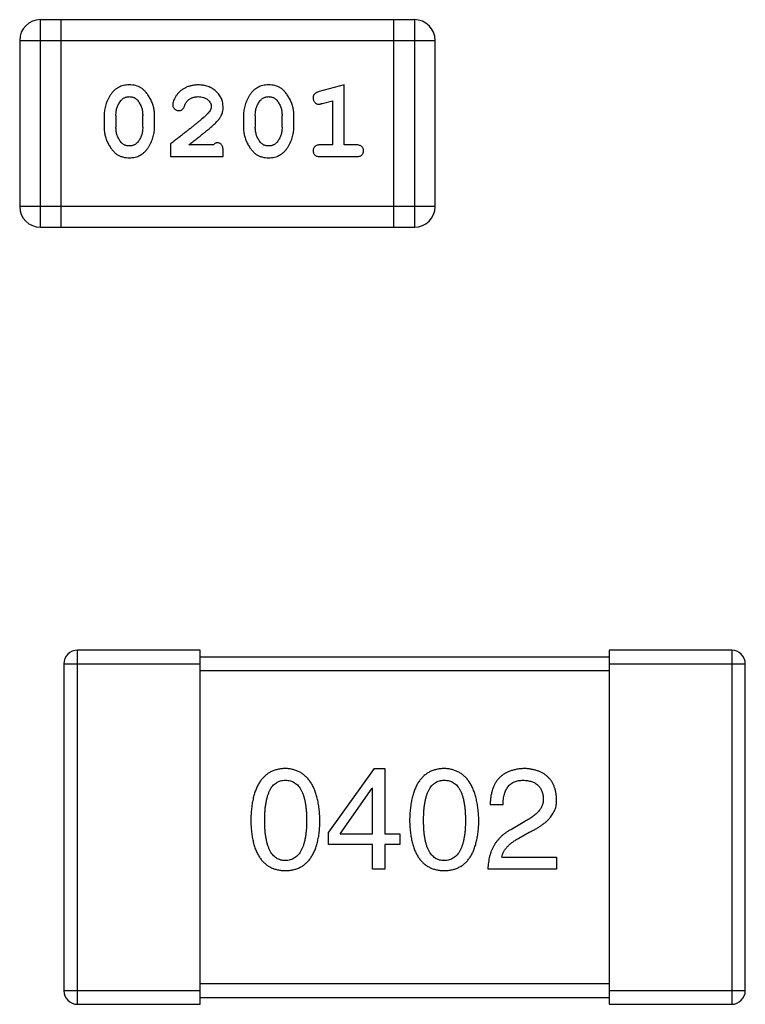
# Model space of a CAD drawing. Header units: millimetres. Extents: x 556 to 717, y 170 to 290.
# Tile 115 of 167: x 620.77 to 621.84, y 267.91 to 269.36. Entities that reach past the tile are written whole.
import ezdxf

# ---------------------------------------------------------------- set-up
doc = ezdxf.new("R2010")
doc.units = ezdxf.units.MM
doc.header["$LTSCALE"] = 30.734
doc.layers.get('0').update_dxf_attribs({"linetype": 'CONTINUOUS'})

msp = doc.modelspace()

# ---------------------------------------------------------------- linework, layer by layer
at = {"linetype": 'Continuous'}
for p, q in [((620.802, 269.0516), (620.802, 269.3564)), ((621.3507, 269.3564), (620.802, 269.3564)), ((620.8325, 269.0516), (620.8325, 269.3564)), ((621.3202, 269.3564), (621.3202, 269.0516)), ((621.3507, 269.3564), (621.3507, 269.0516)), ((620.7715, 269.326), (620.7715, 269.0821)), ((620.7715, 269.326), (621.3811, 269.326)), ((621.3811, 269.0821), (621.3811, 269.326)), ((621.2478, 269.2607), (621.2112, 269.2508)), ((621.2478, 269.1726), (621.2478, 269.2607)), ((621.2155, 269.2334), (621.2305, 269.2375)), ((621.2305, 269.2375), (621.2305, 269.1726)), ((620.8954, 269.2161), (620.8954, 269.1983)), ((620.9127, 269.2158), (620.9127, 269.1986)), ((620.9521, 269.1986), (620.9521, 269.2158)), ((620.9694, 269.1983), (620.9694, 269.2161)), ((621.0999, 269.2161), (621.0999, 269.1983)), ((621.1172, 269.2158), (621.1172, 269.1986)), ((621.1566, 269.1986), (621.1566, 269.2158)), ((621.1739, 269.1983), (621.1739, 269.2161)), ((620.993, 269.1741), (620.993, 269.1553)), ((621.0559, 269.1726), (621.0197, 269.1726)), ((621.07, 269.1553), (621.07, 269.1631)), ((621.2305, 269.1726), (621.2132, 269.1726)), ((621.2651, 269.1726), (621.2478, 269.1726)), ((620.993, 269.1553), (621.07, 269.1553)), ((621.2132, 269.1553), (621.2651, 269.1553)), ((621.3811, 269.0821), (620.7715, 269.0821)), ((620.802, 269.0516), (621.3507, 269.0516)), ((620.8564, 267.9105), (620.8564, 268.4305)), ((621.0364, 268.4305), (620.8564, 268.4305)), ((621.0364, 267.9105), (621.0364, 268.4305)), ((621.6364, 268.4305), (621.6364, 267.9105)), ((621.8164, 268.4305), (621.6364, 268.4305)), ((621.8164, 268.4305), (621.8164, 267.9105)), ((620.8364, 268.4105), (620.8364, 267.9305)), ((620.8364, 268.4105), (621.0364, 268.4105)), ((621.6364, 268.4205), (621.0364, 268.4205)), ((621.6364, 268.4105), (621.8364, 268.4105)), ((621.8364, 267.9305), (621.8364, 268.4105)), ((621.0364, 268.4005), (621.6364, 268.4005)), ((621.2919, 268.2568), (621.2247, 268.1633)), ((621.2919, 268.2568), (621.3075, 268.2568)), ((621.3075, 268.2568), (621.3075, 268.1609)), ((621.2419, 268.1609), (621.2886, 268.2281)), ((621.2895, 268.2281), (621.2886, 268.2281)), ((621.2895, 268.1609), (621.2895, 268.2281)), ((621.4808, 268.2035), (621.462, 268.2035)), ((621.5128, 268.1789), (621.4931, 268.1674)), ((621.2247, 268.1453), (621.2247, 268.1633)), ((621.2419, 268.1609), (621.2895, 268.1609)), ((621.3075, 268.1609), (621.3296, 268.1609)), ((621.3296, 268.1609), (621.3296, 268.1453)), ((621.5038, 268.1543), (621.5193, 268.1633)), ((621.2895, 268.1453), (621.2247, 268.1453)), ((621.2895, 268.1092), (621.2895, 268.1453)), ((621.3075, 268.1453), (621.3075, 268.1092)), ((621.3296, 268.1453), (621.3075, 268.1453)), ((621.4792, 268.1264), (621.5595, 268.1264)), ((621.5595, 268.1264), (621.5595, 268.1092)), ((621.3075, 268.1092), (621.2895, 268.1092)), ((621.5595, 268.1092), (621.4587, 268.1092)), ((621.6364, 267.9405), (621.0364, 267.9405)), ((621.0364, 267.9305), (620.8364, 267.9305)), ((621.0364, 267.9205), (621.6364, 267.9205)), ((621.8364, 267.9305), (621.6364, 267.9305)), ((620.8564, 267.9105), (621.0364, 267.9105)), ((621.6364, 267.9105), (621.8164, 267.9105))]:
    msp.add_line(p, q, dxfattribs=at)
for centre, radius, start, end in [((620.802, 269.326), 0.0305, 90, 180), ((621.3507, 269.326), 0.0305, 0, 90), ((620.802, 269.0821), 0.0305, 180, 270), ((621.3507, 269.0821), 0.0305, 270, 0), ((620.8564, 268.4105), 0.02, 90, 180), ((621.8164, 268.4105), 0.02, 0, 90), ((620.8564, 267.9305), 0.02, 180, 270), ((621.8164, 267.9305), 0.02, 270, 0)]:
    msp.add_arc(centre, radius, start, end, dxfattribs=at)
for points, knots in [([(620.9322, 269.2607), (620.9308, 269.2606), (620.928, 269.2606), (620.9239, 269.2598), (620.9201, 269.2587), (620.9165, 269.2571), (620.9132, 269.2551), (620.9101, 269.2526), (620.9073, 269.2496), (620.9049, 269.2462), (620.9027, 269.2426), (620.9008, 269.2389), (620.8991, 269.2352), (620.8978, 269.2315), (620.8967, 269.2277), (620.896, 269.2238), (620.8955, 269.22), (620.8954, 269.2174), (620.8954, 269.2161)], [0, 0, 0, 0, 0.06692, 0.130834, 0.19258, 0.252759, 0.312631, 0.373411, 0.436359, 0.501894, 0.568244, 0.632472, 0.69556, 0.757163, 0.818592, 0.878885, 0.939235, 1, 1, 1, 1]), ([(620.9694, 269.2161), (620.9693, 269.2171), (620.9693, 269.2193), (620.969, 269.2225), (620.9685, 269.2256), (620.9678, 269.2287), (620.9669, 269.2318), (620.9658, 269.2348), (620.9645, 269.2377), (620.963, 269.2406), (620.9614, 269.2433), (620.9597, 269.2459), (620.9581, 269.2482), (620.9564, 269.2503), (620.9547, 269.2522), (620.953, 269.2538), (620.9513, 269.2552), (620.9489, 269.2568), (620.9457, 269.2584), (620.9416, 269.2597), (620.937, 269.2605), (620.9339, 269.2606), (620.9322, 269.2607)], [0, 0, 0, 0, 0.049855, 0.099516, 0.148482, 0.19758, 0.246804, 0.296268, 0.346517, 0.397047, 0.446826, 0.49336, 0.537801, 0.579207, 0.617974, 0.654833, 0.689171, 0.722088, 0.786392, 0.853518, 0.924186, 1, 1, 1, 1]), ([(621.0334, 269.2607), (621.0317, 269.2606), (621.0283, 269.2605), (621.0234, 269.2596), (621.0186, 269.2582), (621.0141, 269.2562), (621.01, 269.2538), (621.0063, 269.2509), (621.0032, 269.2477), (621.0007, 269.2441), (620.9987, 269.2405), (620.9973, 269.2372), (620.9963, 269.2342), (620.9962, 269.2322), (620.9961, 269.2313)], [0, 0, 0, 0, 0.098286, 0.193983, 0.289056, 0.384352, 0.477435, 0.566197, 0.652355, 0.737986, 0.818188, 0.887401, 0.94802, 1, 1, 1, 1]), ([(621.07, 269.2279), (621.07, 269.229), (621.0699, 269.2312), (621.0695, 269.2345), (621.0686, 269.2376), (621.0675, 269.2405), (621.0661, 269.2434), (621.0643, 269.2461), (621.0622, 269.2487), (621.0598, 269.2511), (621.0571, 269.2534), (621.0543, 269.2553), (621.0512, 269.257), (621.048, 269.2584), (621.0446, 269.2594), (621.041, 269.2601), (621.0373, 269.2606), (621.0347, 269.2606), (621.0334, 269.2607)], [0, 0, 0, 0, 0.060981, 0.120256, 0.178148, 0.236115, 0.293993, 0.352864, 0.413358, 0.476056, 0.539296, 0.602396, 0.665116, 0.728325, 0.792919, 0.859317, 0.928302, 1, 1, 1, 1]), ([(621.1367, 269.2607), (621.1353, 269.2606), (621.1325, 269.2606), (621.1284, 269.2598), (621.1246, 269.2587), (621.121, 269.2571), (621.1177, 269.2551), (621.1146, 269.2526), (621.1118, 269.2496), (621.1094, 269.2462), (621.1072, 269.2426), (621.1053, 269.2389), (621.1036, 269.2352), (621.1023, 269.2315), (621.1012, 269.2277), (621.1005, 269.2238), (621.1, 269.22), (621.1, 269.2174), (621.0999, 269.2161)], [0, 0, 0, 0, 0.06692, 0.130834, 0.19258, 0.252759, 0.312631, 0.373411, 0.436359, 0.501894, 0.568244, 0.632472, 0.69556, 0.757163, 0.818592, 0.878885, 0.939235, 1, 1, 1, 1]), ([(621.1739, 269.2161), (621.1739, 269.2171), (621.1738, 269.2193), (621.1735, 269.2225), (621.173, 269.2256), (621.1723, 269.2287), (621.1714, 269.2318), (621.1703, 269.2348), (621.169, 269.2377), (621.1675, 269.2406), (621.1659, 269.2433), (621.1643, 269.2459), (621.1626, 269.2482), (621.1609, 269.2503), (621.1592, 269.2522), (621.1575, 269.2538), (621.1558, 269.2552), (621.1534, 269.2568), (621.1502, 269.2584), (621.1461, 269.2597), (621.1415, 269.2605), (621.1384, 269.2606), (621.1367, 269.2607)], [0, 0, 0, 0, 0.049855, 0.099516, 0.148482, 0.19758, 0.246804, 0.296268, 0.346517, 0.397047, 0.446826, 0.49336, 0.537801, 0.579207, 0.617974, 0.654833, 0.689171, 0.722088, 0.786392, 0.853518, 0.924186, 1, 1, 1, 1]), ([(621.2112, 269.2508), (621.2104, 269.2505), (621.2088, 269.2501), (621.2067, 269.2492), (621.2051, 269.2483), (621.2039, 269.2473), (621.2031, 269.2461), (621.2026, 269.2448), (621.2022, 269.2433), (621.2022, 269.2422), (621.2022, 269.2416)], [0, 0, 0, 0, 0.187321, 0.344927, 0.475328, 0.579604, 0.674244, 0.773631, 0.882025, 1, 1, 1, 1]), ([(620.9127, 269.2158), (620.9128, 269.2168), (620.9128, 269.2189), (620.9131, 269.222), (620.9137, 269.2249), (620.9145, 269.2277), (620.9155, 269.2304), (620.9168, 269.2329), (620.9182, 269.2353), (620.9194, 269.2368), (620.92, 269.2376)], [0, 0, 0, 0, 0.135446, 0.266257, 0.393419, 0.517936, 0.639137, 0.758785, 0.879345, 1, 1, 1, 1]), ([(620.92, 269.2376), (620.9204, 269.238), (620.9212, 269.2389), (620.9225, 269.2401), (620.9239, 269.2411), (620.9255, 269.2419), (620.927, 269.2426), (620.9287, 269.243), (620.9305, 269.2433), (620.9317, 269.2433), (620.9323, 269.2434)], [0, 0, 0, 0, 0.13042, 0.256046, 0.378133, 0.498725, 0.620452, 0.742761, 0.869406, 1, 1, 1, 1]), ([(620.9323, 269.2434), (620.933, 269.2434), (620.9342, 269.2433), (620.936, 269.2431), (620.9377, 269.2427), (620.9393, 269.2421), (620.9408, 269.2413), (620.9421, 269.2404), (620.9434, 269.2393), (620.9441, 269.2385), (620.9445, 269.2381)], [0, 0, 0, 0, 0.138115, 0.270177, 0.397547, 0.520057, 0.63869, 0.757499, 0.878226, 1, 1, 1, 1]), ([(620.9445, 269.2381), (620.9451, 269.2373), (620.9463, 269.2357), (620.9478, 269.2331), (620.9492, 269.2305), (620.9502, 269.2277), (620.9511, 269.2249), (620.9516, 269.2219), (620.952, 269.2189), (620.952, 269.2168), (620.9521, 269.2158)], [0, 0, 0, 0, 0.125331, 0.248948, 0.371201, 0.494032, 0.616811, 0.742104, 0.868849, 1, 1, 1, 1]), ([(621.0134, 269.2295), (621.0137, 269.2304), (621.0143, 269.2321), (621.0155, 269.2344), (621.0168, 269.2364), (621.0179, 269.2375), (621.0184, 269.238)], [0, 0, 0, 0, 0.285518, 0.544185, 0.781367, 1, 1, 1, 1]), ([(621.0184, 269.238), (621.0189, 269.2384), (621.0199, 269.2393), (621.0215, 269.2404), (621.0232, 269.2413), (621.0251, 269.242), (621.027, 269.2426), (621.029, 269.243), (621.0311, 269.2433), (621.0325, 269.2434), (621.0332, 269.2434)], [0, 0, 0, 0, 0.121873, 0.243139, 0.363336, 0.485133, 0.607572, 0.734701, 0.864814, 1, 1, 1, 1]), ([(621.0332, 269.2434), (621.0347, 269.2433), (621.0373, 269.2432), (621.0412, 269.2424), (621.0445, 269.241), (621.0474, 269.2391), (621.0497, 269.2368), (621.0515, 269.2343), (621.0525, 269.2316), (621.0527, 269.2298), (621.0527, 269.2288)], [0, 0, 0, 0, 0.156344, 0.299348, 0.4327, 0.561, 0.682299, 0.791883, 0.89611, 1, 1, 1, 1]), ([(621.1172, 269.2158), (621.1173, 269.2168), (621.1173, 269.2189), (621.1176, 269.222), (621.1182, 269.2249), (621.119, 269.2277), (621.12, 269.2304), (621.1213, 269.2329), (621.1227, 269.2353), (621.1239, 269.2368), (621.1245, 269.2376)], [0, 0, 0, 0, 0.135446, 0.266257, 0.393419, 0.517936, 0.639137, 0.758785, 0.879345, 1, 1, 1, 1]), ([(621.1245, 269.2376), (621.1249, 269.238), (621.1257, 269.2389), (621.127, 269.2401), (621.1284, 269.2411), (621.13, 269.2419), (621.1316, 269.2426), (621.1333, 269.243), (621.135, 269.2433), (621.1362, 269.2433), (621.1369, 269.2434)], [0, 0, 0, 0, 0.13042, 0.256046, 0.378133, 0.498725, 0.620452, 0.742761, 0.869406, 1, 1, 1, 1]), ([(621.1369, 269.2434), (621.1375, 269.2434), (621.1387, 269.2433), (621.1405, 269.2431), (621.1422, 269.2427), (621.1438, 269.2421), (621.1453, 269.2413), (621.1466, 269.2404), (621.1479, 269.2393), (621.1486, 269.2385), (621.149, 269.2381)], [0, 0, 0, 0, 0.138115, 0.270177, 0.397547, 0.520057, 0.63869, 0.757499, 0.878226, 1, 1, 1, 1]), ([(621.149, 269.2381), (621.1496, 269.2373), (621.1508, 269.2357), (621.1523, 269.2331), (621.1537, 269.2305), (621.1547, 269.2277), (621.1556, 269.2249), (621.1561, 269.2219), (621.1565, 269.2189), (621.1565, 269.2168), (621.1566, 269.2158)], [0, 0, 0, 0, 0.125331, 0.248948, 0.371201, 0.494032, 0.616811, 0.742104, 0.868849, 1, 1, 1, 1]), ([(621.2022, 269.2416), (621.2022, 269.241), (621.2023, 269.2398), (621.2027, 269.238), (621.2034, 269.2364), (621.2045, 269.235), (621.2057, 269.2338), (621.207, 269.233), (621.2085, 269.2325), (621.2096, 269.2324), (621.2101, 269.2324)], [0, 0, 0, 0, 0.138815, 0.27042, 0.39836, 0.52875, 0.654955, 0.771147, 0.884581, 1, 1, 1, 1]), ([(620.9961, 269.2313), (620.9961, 269.2308), (620.9962, 269.2297), (620.9967, 269.2282), (620.9976, 269.2267), (620.9987, 269.2254), (621, 269.2243), (621.0016, 269.2235), (621.0032, 269.223), (621.0043, 269.2229), (621.0049, 269.2229)], [0, 0, 0, 0, 0.120856, 0.239483, 0.360995, 0.490166, 0.620982, 0.746416, 0.870253, 1, 1, 1, 1]), ([(621.0049, 269.2229), (621.0054, 269.2229), (621.0064, 269.223), (621.0077, 269.2232), (621.009, 269.2237), (621.0101, 269.2244), (621.0112, 269.2253), (621.012, 269.2265), (621.0128, 269.2279), (621.0132, 269.2289), (621.0134, 269.2295)], [0, 0, 0, 0, 0.127347, 0.246131, 0.359406, 0.470543, 0.586092, 0.711469, 0.847022, 1, 1, 1, 1]), ([(621.0527, 269.2288), (621.0527, 269.2281), (621.0526, 269.2264), (621.0516, 269.224), (621.05, 269.2215), (621.0487, 269.22), (621.048, 269.2191)], [0, 0, 0, 0, 0.212836, 0.442809, 0.70317, 1, 1, 1, 1]), ([(621.0533, 269.1996), (621.0542, 269.2004), (621.0559, 269.2019), (621.0582, 269.2041), (621.0603, 269.2062), (621.0622, 269.2082), (621.0638, 269.2101), (621.0652, 269.2118), (621.0663, 269.2135), (621.0674, 269.2155), (621.0685, 269.2181), (621.0694, 269.2212), (621.07, 269.2245), (621.07, 269.2268), (621.07, 269.2279)], [0, 0, 0, 0, 0.103002, 0.197728, 0.285279, 0.365235, 0.437224, 0.502446, 0.560545, 0.611446, 0.707576, 0.80349, 0.900532, 1, 1, 1, 1]), ([(621.2101, 269.2324), (621.2104, 269.2324), (621.2112, 269.2324), (621.2124, 269.2326), (621.2139, 269.233), (621.2149, 269.2332), (621.2155, 269.2334)], [0, 0, 0, 0, 0.183151, 0.413144, 0.682305, 1, 1, 1, 1]), ([(621.048, 269.2191), (621.0475, 269.2187), (621.0466, 269.2177), (621.045, 269.2161), (621.0431, 269.2144), (621.0409, 269.2125), (621.0384, 269.2104), (621.0357, 269.208), (621.0327, 269.2055), (621.0294, 269.2028), (621.0258, 269.1999), (621.0219, 269.1968), (621.0178, 269.1935), (621.0134, 269.19), (621.0087, 269.1863), (621.0037, 269.1824), (620.9984, 269.1783), (620.9948, 269.1756), (620.993, 269.1741)], [0, 0, 0, 0, 0.026647, 0.057942, 0.094152, 0.134806, 0.180631, 0.231142, 0.286385, 0.346321, 0.411439, 0.481035, 0.555329, 0.634592, 0.718826, 0.807759, 0.901393, 1, 1, 1, 1]), ([(620.8954, 269.1983), (620.8954, 269.1972), (620.8955, 269.1951), (620.8958, 269.1919), (620.8963, 269.1888), (620.897, 269.1857), (620.8978, 269.1827), (620.899, 269.1797), (620.9002, 269.1767), (620.9017, 269.1738), (620.9033, 269.1711), (620.9049, 269.1685), (620.9066, 269.1662), (620.9082, 269.1641), (620.9099, 269.1623), (620.9116, 269.1606), (620.9133, 269.1592), (620.9157, 269.1576), (620.9189, 269.156), (620.9231, 269.1547), (620.9276, 269.1538), (620.9308, 269.1537), (620.9325, 269.1537)], [0, 0, 0, 0, 0.049886, 0.09882, 0.148132, 0.19689, 0.246038, 0.295176, 0.345305, 0.395692, 0.445312, 0.491875, 0.535813, 0.577009, 0.616081, 0.652689, 0.687585, 0.720206, 0.785062, 0.85223, 0.923759, 1, 1, 1, 1]), ([(620.9204, 269.1763), (620.9198, 269.1771), (620.9185, 269.1786), (620.917, 269.1812), (620.9157, 269.1838), (620.9146, 269.1866), (620.9138, 269.1894), (620.9131, 269.1924), (620.9128, 269.1955), (620.9128, 269.1975), (620.9127, 269.1986)], [0, 0, 0, 0, 0.124927, 0.248361, 0.370889, 0.492583, 0.61616, 0.741472, 0.869044, 1, 1, 1, 1]), ([(620.9325, 269.1537), (620.9339, 269.1537), (620.9367, 269.1538), (620.9408, 269.1545), (620.9447, 269.1556), (620.9482, 269.1572), (620.9516, 269.1593), (620.9546, 269.1618), (620.9574, 269.1647), (620.9599, 269.1681), (620.962, 269.1717), (620.964, 269.1754), (620.9657, 269.1791), (620.967, 269.1829), (620.968, 269.1867), (620.9688, 269.1905), (620.9693, 269.1944), (620.9693, 269.197), (620.9694, 269.1983)], [0, 0, 0, 0, 0.067217, 0.131051, 0.19272, 0.252824, 0.312745, 0.373449, 0.436041, 0.501494, 0.567761, 0.632087, 0.695096, 0.757109, 0.817993, 0.878657, 0.939311, 1, 1, 1, 1]), ([(620.9521, 269.1986), (620.952, 269.1975), (620.952, 269.1954), (620.9517, 269.1924), (620.9511, 269.1894), (620.9503, 269.1867), (620.9493, 269.184), (620.948, 269.1814), (620.9465, 269.179), (620.9454, 269.1775), (620.9448, 269.1768)], [0, 0, 0, 0, 0.135449, 0.266263, 0.393429, 0.516942, 0.639128, 0.758779, 0.879341, 1, 1, 1, 1]), ([(621.0197, 269.1726), (621.0217, 269.1741), (621.0255, 269.1771), (621.031, 269.1814), (621.036, 269.1854), (621.0404, 269.189), (621.0444, 269.1921), (621.0478, 269.195), (621.0507, 269.1974), (621.0525, 269.1989), (621.0533, 269.1996)], [0, 0, 0, 0, 0.176662, 0.337826, 0.484741, 0.617764, 0.73494, 0.837793, 0.926412, 1, 1, 1, 1]), ([(621.0999, 269.1983), (621.1, 269.1972), (621.1, 269.1951), (621.1003, 269.1919), (621.1008, 269.1888), (621.1015, 269.1857), (621.1023, 269.1827), (621.1035, 269.1797), (621.1047, 269.1767), (621.1062, 269.1738), (621.1078, 269.1711), (621.1094, 269.1685), (621.1111, 269.1662), (621.1127, 269.1641), (621.1144, 269.1623), (621.1161, 269.1606), (621.1178, 269.1592), (621.1202, 269.1576), (621.1234, 269.156), (621.1276, 269.1547), (621.1322, 269.1538), (621.1353, 269.1537), (621.137, 269.1537)], [0, 0, 0, 0, 0.049886, 0.09882, 0.148132, 0.19689, 0.246038, 0.295176, 0.345305, 0.395692, 0.445312, 0.491875, 0.535813, 0.577009, 0.616081, 0.652689, 0.687585, 0.720206, 0.785062, 0.85223, 0.923759, 1, 1, 1, 1]), ([(621.1249, 269.1763), (621.1243, 269.1771), (621.123, 269.1786), (621.1215, 269.1812), (621.1202, 269.1838), (621.1191, 269.1866), (621.1183, 269.1894), (621.1177, 269.1924), (621.1173, 269.1955), (621.1173, 269.1975), (621.1172, 269.1986)], [0, 0, 0, 0, 0.124927, 0.248361, 0.370889, 0.492583, 0.61616, 0.741472, 0.869044, 1, 1, 1, 1]), ([(621.137, 269.1537), (621.1384, 269.1537), (621.1412, 269.1538), (621.1453, 269.1545), (621.1492, 269.1556), (621.1527, 269.1572), (621.1561, 269.1593), (621.1591, 269.1618), (621.1619, 269.1647), (621.1644, 269.1681), (621.1666, 269.1717), (621.1685, 269.1754), (621.1702, 269.1791), (621.1715, 269.1829), (621.1726, 269.1867), (621.1733, 269.1905), (621.1738, 269.1944), (621.1738, 269.197), (621.1739, 269.1983)], [0, 0, 0, 0, 0.067217, 0.131051, 0.19272, 0.252824, 0.312745, 0.373449, 0.436041, 0.501494, 0.567761, 0.632087, 0.695096, 0.757109, 0.817993, 0.878657, 0.939311, 1, 1, 1, 1]), ([(621.1566, 269.1986), (621.1565, 269.1975), (621.1565, 269.1954), (621.1562, 269.1924), (621.1556, 269.1894), (621.1548, 269.1867), (621.1538, 269.184), (621.1525, 269.1814), (621.1511, 269.179), (621.1499, 269.1775), (621.1493, 269.1768)], [0, 0, 0, 0, 0.135449, 0.266263, 0.393429, 0.516942, 0.639128, 0.758779, 0.879341, 1, 1, 1, 1]), ([(620.9325, 269.171), (620.9319, 269.171), (620.9306, 269.171), (620.9288, 269.1713), (620.9271, 269.1717), (620.9255, 269.1723), (620.9241, 269.173), (620.9227, 269.1739), (620.9215, 269.175), (620.9207, 269.1759), (620.9204, 269.1763)], [0, 0, 0, 0, 0.139844, 0.271849, 0.399162, 0.521619, 0.6402, 0.758957, 0.87828, 1, 1, 1, 1]), ([(620.9448, 269.1768), (620.9444, 269.1763), (620.9436, 269.1754), (620.9423, 269.1742), (620.9409, 269.1732), (620.9394, 269.1724), (620.9378, 269.1718), (620.9361, 269.1713), (620.9343, 269.1711), (620.9331, 269.171), (620.9325, 269.171)], [0, 0, 0, 0, 0.129853, 0.25607, 0.380154, 0.49978, 0.62208, 0.743277, 0.868791, 1, 1, 1, 1]), ([(621.137, 269.171), (621.1364, 269.171), (621.1351, 269.171), (621.1333, 269.1713), (621.1316, 269.1717), (621.13, 269.1723), (621.1286, 269.173), (621.1272, 269.1739), (621.126, 269.175), (621.1253, 269.1759), (621.1249, 269.1763)], [0, 0, 0, 0, 0.139844, 0.271849, 0.399162, 0.521619, 0.6402, 0.758957, 0.87828, 1, 1, 1, 1]), ([(621.1493, 269.1768), (621.1489, 269.1763), (621.1481, 269.1754), (621.1468, 269.1742), (621.1454, 269.1732), (621.1439, 269.1724), (621.1423, 269.1718), (621.1406, 269.1713), (621.1388, 269.1711), (621.1376, 269.171), (621.137, 269.171)], [0, 0, 0, 0, 0.129853, 0.25607, 0.380154, 0.49978, 0.62208, 0.743277, 0.868791, 1, 1, 1, 1]), ([(621.0614, 269.1757), (621.0609, 269.1757), (621.06, 269.1756), (621.0586, 269.1749), (621.0572, 269.1739), (621.0563, 269.173), (621.0559, 269.1726)], [0, 0, 0, 0, 0.20611, 0.432681, 0.695597, 1, 1, 1, 1]), ([(621.07, 269.1631), (621.07, 269.1642), (621.07, 269.1662), (621.0695, 269.1689), (621.0689, 269.1711), (621.0678, 269.1729), (621.0665, 269.1742), (621.065, 269.1751), (621.0632, 269.1756), (621.062, 269.1757), (621.0614, 269.1757)], [0, 0, 0, 0, 0.1844, 0.34094, 0.473574, 0.586824, 0.690029, 0.789175, 0.890445, 1, 1, 1, 1]), ([(621.2132, 269.1726), (621.2123, 269.1726), (621.2106, 269.1725), (621.2083, 269.1721), (621.2063, 269.1713), (621.2048, 269.1702), (621.2036, 269.1689), (621.2028, 269.1674), (621.2023, 269.1657), (621.2022, 269.1645), (621.2022, 269.1639)], [0, 0, 0, 0, 0.169102, 0.317658, 0.446239, 0.563118, 0.671828, 0.776546, 0.884858, 1, 1, 1, 1]), ([(621.2022, 269.1639), (621.2022, 269.1633), (621.2023, 269.1621), (621.2028, 269.1604), (621.2036, 269.1589), (621.2048, 269.1576), (621.2063, 269.1565), (621.2083, 269.1558), (621.2106, 269.1553), (621.2123, 269.1553), (621.2132, 269.1553)], [0, 0, 0, 0, 0.115051, 0.223278, 0.329269, 0.437893, 0.554681, 0.682591, 0.83103, 1, 1, 1, 1]), ([(621.2761, 269.1639), (621.2761, 269.1645), (621.276, 269.1657), (621.2755, 269.1674), (621.2747, 269.1689), (621.2735, 269.1702), (621.272, 269.1713), (621.27, 269.172), (621.2677, 269.1725), (621.266, 269.1726), (621.2651, 269.1726)], [0, 0, 0, 0, 0.11517, 0.223509, 0.328254, 0.438012, 0.553651, 0.682263, 0.830856, 1, 1, 1, 1]), ([(621.2651, 269.1553), (621.266, 269.1553), (621.2677, 269.1553), (621.27, 269.1558), (621.272, 269.1565), (621.2735, 269.1576), (621.2747, 269.1589), (621.2755, 269.1604), (621.276, 269.1621), (621.2761, 269.1633), (621.2761, 269.1639)], [0, 0, 0, 0, 0.169012, 0.317488, 0.445429, 0.560977, 0.67065, 0.776666, 0.88492, 1, 1, 1, 1]), ([(621.1614, 268.2568), (621.1594, 268.2567), (621.1555, 268.2565), (621.1499, 268.2555), (621.1447, 268.2539), (621.1397, 268.2518), (621.1352, 268.2491), (621.1311, 268.2457), (621.1273, 268.2418), (621.124, 268.2373), (621.121, 268.2322), (621.1184, 268.2265), (621.1161, 268.2203), (621.1143, 268.2134), (621.1127, 268.206), (621.1117, 268.1981), (621.1109, 268.1895), (621.1107, 268.1836), (621.1106, 268.1805)], [0, 0, 0, 0, 0.057911, 0.113262, 0.165956, 0.217443, 0.268511, 0.319665, 0.372, 0.426129, 0.483365, 0.543779, 0.607756, 0.676562, 0.749704, 0.827713, 0.911177, 1, 1, 1, 1]), ([(621.2122, 268.1805), (621.2121, 268.1836), (621.2118, 268.1894), (621.211, 268.1979), (621.2098, 268.2058), (621.2082, 268.2131), (621.2063, 268.2199), (621.2041, 268.2261), (621.2014, 268.2318), (621.1984, 268.2369), (621.195, 268.2414), (621.1913, 268.2453), (621.1872, 268.2487), (621.1828, 268.2515), (621.1779, 268.2537), (621.1727, 268.2553), (621.1672, 268.2564), (621.1634, 268.2567), (621.1614, 268.2568)], [0, 0, 0, 0, 0.088475, 0.171606, 0.249595, 0.322626, 0.391327, 0.455765, 0.516374, 0.573675, 0.628522, 0.681161, 0.732559, 0.783563, 0.83504, 0.887639, 0.942585, 1, 1, 1, 1]), ([(621.3946, 268.2568), (621.3926, 268.2567), (621.3887, 268.2565), (621.3831, 268.2555), (621.3778, 268.2539), (621.3729, 268.2518), (621.3684, 268.2491), (621.3642, 268.2457), (621.3605, 268.2418), (621.3571, 268.2373), (621.3541, 268.2322), (621.3515, 268.2265), (621.3493, 268.2203), (621.3474, 268.2134), (621.3459, 268.206), (621.3448, 268.1981), (621.344, 268.1895), (621.3438, 268.1836), (621.3437, 268.1805)], [0, 0, 0, 0, 0.057911, 0.113262, 0.165956, 0.217443, 0.268511, 0.319665, 0.372, 0.426129, 0.483365, 0.543779, 0.607756, 0.676562, 0.749704, 0.827713, 0.911177, 1, 1, 1, 1]), ([(621.4454, 268.1805), (621.4452, 268.1836), (621.445, 268.1894), (621.4441, 268.1979), (621.4429, 268.2058), (621.4414, 268.2131), (621.4395, 268.2199), (621.4372, 268.2261), (621.4346, 268.2318), (621.4316, 268.2369), (621.4282, 268.2414), (621.4245, 268.2453), (621.4204, 268.2487), (621.4159, 268.2515), (621.4111, 268.2537), (621.4059, 268.2553), (621.4003, 268.2564), (621.3965, 268.2567), (621.3946, 268.2568)], [0, 0, 0, 0, 0.088475, 0.171606, 0.249595, 0.322626, 0.391327, 0.455765, 0.516374, 0.573675, 0.628522, 0.681161, 0.732559, 0.783563, 0.83504, 0.887639, 0.942585, 1, 1, 1, 1]), ([(621.5128, 268.2568), (621.5107, 268.2567), (621.5068, 268.2565), (621.5011, 268.2557), (621.4958, 268.2545), (621.4909, 268.2529), (621.4863, 268.251), (621.4822, 268.2486), (621.4784, 268.2459), (621.475, 268.2427), (621.472, 268.2391), (621.4694, 268.2352), (621.4672, 268.2309), (621.4653, 268.2261), (621.4639, 268.221), (621.4628, 268.2155), (621.4622, 268.2096), (621.462, 268.2056), (621.462, 268.2035)], [0, 0, 0, 0, 0.07282, 0.141057, 0.2062, 0.267672, 0.326735, 0.383519, 0.439188, 0.494454, 0.549628, 0.605958, 0.66397, 0.72402, 0.787502, 0.854127, 0.925065, 1, 1, 1, 1]), ([(621.5595, 268.2125), (621.5594, 268.2142), (621.5591, 268.2175), (621.5583, 268.2223), (621.5572, 268.2268), (621.5557, 268.2309), (621.554, 268.2348), (621.5519, 268.2384), (621.5494, 268.2416), (621.5466, 268.2445), (621.5435, 268.2472), (621.5401, 268.2495), (621.5363, 268.2515), (621.5323, 268.2532), (621.5278, 268.2545), (621.5231, 268.2556), (621.5181, 268.2564), (621.5146, 268.2566), (621.5128, 268.2568)], [0, 0, 0, 0, 0.070688, 0.137741, 0.201612, 0.262778, 0.321223, 0.378455, 0.434411, 0.490146, 0.546362, 0.603392, 0.662208, 0.723401, 0.787372, 0.85442, 0.925153, 1, 1, 1, 1]), ([(621.1311, 268.1805), (621.1311, 268.1829), (621.1311, 268.1875), (621.1315, 268.1942), (621.1321, 268.2005), (621.1329, 268.2062), (621.134, 268.2115), (621.1352, 268.2164), (621.1368, 268.2208), (621.1386, 268.2247), (621.1406, 268.2282), (621.1428, 268.2313), (621.1453, 268.2338), (621.1481, 268.2359), (621.1511, 268.2376), (621.1543, 268.2387), (621.1578, 268.2394), (621.1602, 268.2395), (621.1614, 268.2396)], [0, 0, 0, 0, 0.096452, 0.187278, 0.271765, 0.350519, 0.423437, 0.491321, 0.554011, 0.612224, 0.666281, 0.717003, 0.764884, 0.811423, 0.856783, 0.902993, 0.950236, 1, 1, 1, 1]), ([(621.1614, 268.2396), (621.1627, 268.2395), (621.1651, 268.2394), (621.1687, 268.2387), (621.172, 268.2376), (621.1751, 268.236), (621.1779, 268.2338), (621.1805, 268.2313), (621.1828, 268.2282), (621.1849, 268.2248), (621.1867, 268.2208), (621.1883, 268.2164), (621.1896, 268.2116), (621.1907, 268.2062), (621.1915, 268.2005), (621.1921, 268.1942), (621.1925, 268.1875), (621.1925, 268.1829), (621.1926, 268.1805)], [0, 0, 0, 0, 0.050604, 0.098688, 0.145699, 0.191791, 0.238625, 0.286717, 0.337546, 0.391814, 0.449755, 0.512106, 0.579685, 0.652048, 0.730262, 0.814146, 0.904281, 1, 1, 1, 1]), ([(621.3642, 268.1805), (621.3643, 268.1829), (621.3643, 268.1875), (621.3647, 268.1942), (621.3652, 268.2005), (621.366, 268.2062), (621.3671, 268.2115), (621.3684, 268.2164), (621.3699, 268.2208), (621.3717, 268.2247), (621.3737, 268.2282), (621.376, 268.2313), (621.3785, 268.2338), (621.3812, 268.2359), (621.3842, 268.2376), (621.3875, 268.2387), (621.3909, 268.2394), (621.3933, 268.2395), (621.3946, 268.2396)], [0, 0, 0, 0, 0.096452, 0.187278, 0.271765, 0.350519, 0.423437, 0.491321, 0.554011, 0.612224, 0.666281, 0.717003, 0.764884, 0.811423, 0.856783, 0.902993, 0.950236, 1, 1, 1, 1]), ([(621.3946, 268.2396), (621.3958, 268.2395), (621.3983, 268.2394), (621.4018, 268.2387), (621.4052, 268.2376), (621.4083, 268.236), (621.4111, 268.2338), (621.4136, 268.2313), (621.4159, 268.2282), (621.418, 268.2248), (621.4199, 268.2208), (621.4214, 268.2164), (621.4227, 268.2116), (621.4238, 268.2062), (621.4247, 268.2005), (621.4253, 268.1942), (621.4256, 268.1875), (621.4257, 268.1829), (621.4257, 268.1805)], [0, 0, 0, 0, 0.050604, 0.098688, 0.145699, 0.191791, 0.238625, 0.286717, 0.337546, 0.391814, 0.449755, 0.512106, 0.579685, 0.652048, 0.730262, 0.814146, 0.904281, 1, 1, 1, 1]), ([(621.4808, 268.2035), (621.4809, 268.205), (621.481, 268.2078), (621.4814, 268.2119), (621.482, 268.2157), (621.4829, 268.2192), (621.484, 268.2225), (621.4852, 268.2254), (621.4868, 268.2281), (621.4885, 268.2305), (621.4905, 268.2327), (621.4927, 268.2345), (621.4951, 268.2361), (621.4977, 268.2374), (621.5006, 268.2383), (621.5036, 268.239), (621.5069, 268.2395), (621.5091, 268.2395), (621.5103, 268.2396)], [0, 0, 0, 0, 0.082594, 0.15978, 0.232961, 0.301462, 0.365595, 0.426678, 0.484662, 0.540809, 0.595146, 0.648401, 0.702272, 0.757102, 0.813447, 0.872233, 0.934055, 1, 1, 1, 1]), ([(621.5103, 268.2396), (621.5114, 268.2395), (621.5136, 268.2394), (621.5168, 268.239), (621.5198, 268.2384), (621.5226, 268.2377), (621.5251, 268.2367), (621.5275, 268.2356), (621.5297, 268.2342), (621.5317, 268.2327), (621.5334, 268.2309), (621.535, 268.229), (621.5363, 268.2268), (621.5374, 268.2245), (621.5383, 268.222), (621.5391, 268.2193), (621.5396, 268.2164), (621.5397, 268.2144), (621.5398, 268.2133)], [0, 0, 0, 0, 0.076112, 0.148436, 0.216883, 0.281466, 0.34298, 0.402356, 0.459881, 0.51546, 0.571111, 0.62658, 0.683162, 0.741007, 0.801404, 0.863825, 0.930544, 1, 1, 1, 1]), ([(621.5398, 268.2133), (621.5399, 268.2125), (621.54, 268.2109), (621.5398, 268.2085), (621.5394, 268.2061), (621.5388, 268.2038), (621.5379, 268.2015), (621.5368, 268.1992), (621.5355, 268.197), (621.5339, 268.1949), (621.5321, 268.1927), (621.53, 268.1906), (621.5277, 268.1886), (621.5252, 268.1865), (621.5224, 268.1846), (621.5194, 268.1826), (621.5162, 268.1807), (621.5139, 268.1795), (621.5128, 268.1789)], [0, 0, 0, 0, 0.052237, 0.103888, 0.155485, 0.207395, 0.259864, 0.31356, 0.369176, 0.4266, 0.486836, 0.550048, 0.61567, 0.685271, 0.75824, 0.834614, 0.915635, 1, 1, 1, 1]), ([(621.5193, 268.1633), (621.521, 268.1641), (621.5243, 268.1656), (621.5291, 268.1681), (621.5334, 268.1707), (621.5375, 268.1734), (621.5412, 268.1762), (621.5446, 268.179), (621.5476, 268.182), (621.5503, 268.185), (621.5526, 268.1881), (621.5546, 268.1913), (621.5563, 268.1946), (621.5577, 268.198), (621.5586, 268.2015), (621.5593, 268.2051), (621.5596, 268.2088), (621.5595, 268.2113), (621.5595, 268.2125)], [0, 0, 0, 0, 0.082731, 0.161257, 0.236138, 0.307554, 0.375712, 0.440848, 0.502916, 0.562567, 0.619798, 0.675716, 0.73039, 0.78386, 0.837315, 0.890547, 0.944917, 1, 1, 1, 1]), ([(621.1106, 268.1805), (621.1107, 268.1776), (621.1109, 268.1719), (621.1117, 268.1636), (621.1127, 268.1559), (621.1143, 268.1487), (621.1161, 268.1421), (621.1184, 268.1361), (621.121, 268.1306), (621.124, 268.1256), (621.1273, 268.1212), (621.1311, 268.1175), (621.1352, 268.1142), (621.1398, 268.1116), (621.1447, 268.1095), (621.1499, 268.108), (621.1555, 268.107), (621.1594, 268.1069), (621.1614, 268.1068)], [0, 0, 0, 0, 0.087693, 0.170223, 0.247496, 0.319826, 0.387768, 0.451403, 0.511459, 0.568358, 0.622671, 0.675251, 0.726739, 0.778422, 0.830759, 0.884394, 0.940865, 1, 1, 1, 1]), ([(621.1614, 268.1215), (621.1602, 268.1216), (621.1578, 268.1217), (621.1543, 268.1223), (621.1511, 268.1235), (621.1481, 268.1252), (621.1453, 268.1273), (621.1428, 268.1298), (621.1406, 268.1328), (621.1386, 268.1363), (621.1368, 268.1403), (621.1352, 268.1447), (621.134, 268.1495), (621.1329, 268.1548), (621.1321, 268.1606), (621.1315, 268.1669), (621.1311, 268.1735), (621.1311, 268.1782), (621.1311, 268.1805)], [0, 0, 0, 0, 0.049766, 0.097012, 0.143225, 0.188786, 0.235079, 0.282962, 0.333687, 0.387747, 0.445963, 0.508657, 0.576545, 0.649868, 0.72822, 0.812712, 0.903543, 1, 1, 1, 1]), ([(621.1614, 268.1068), (621.1634, 268.1069), (621.1673, 268.107), (621.1729, 268.108), (621.1782, 268.1095), (621.1831, 268.1116), (621.1876, 268.1142), (621.1917, 268.1175), (621.1955, 268.1213), (621.1988, 268.1256), (621.2018, 268.1306), (621.2044, 268.1361), (621.2067, 268.1421), (621.2085, 268.1487), (621.2101, 268.1559), (621.2112, 268.1636), (621.2119, 268.1719), (621.2121, 268.1776), (621.2122, 268.1805)], [0, 0, 0, 0, 0.059134, 0.115603, 0.169236, 0.221572, 0.273254, 0.32474, 0.377319, 0.431815, 0.488555, 0.548609, 0.612242, 0.680182, 0.75251, 0.829782, 0.91231, 1, 1, 1, 1]), ([(621.1926, 268.1805), (621.1925, 268.1782), (621.1925, 268.1736), (621.1921, 268.167), (621.1915, 268.1609), (621.1907, 268.1552), (621.1896, 268.1499), (621.1883, 268.1451), (621.1867, 268.1407), (621.1849, 268.1367), (621.1828, 268.1332), (621.1805, 268.1302), (621.1779, 268.1276), (621.1751, 268.1255), (621.172, 268.1238), (621.1687, 268.1225), (621.1651, 268.1218), (621.1627, 268.1216), (621.1614, 268.1215)], [0, 0, 0, 0, 0.094834, 0.184067, 0.267029, 0.344713, 0.417334, 0.484367, 0.546941, 0.604717, 0.65953, 0.710539, 0.759381, 0.806382, 0.853027, 0.900623, 0.949121, 1, 1, 1, 1]), ([(621.3437, 268.1805), (621.3438, 268.1776), (621.344, 268.1719), (621.3448, 268.1636), (621.3459, 268.1559), (621.3474, 268.1487), (621.3493, 268.1421), (621.3515, 268.1361), (621.3541, 268.1306), (621.3572, 268.1256), (621.3605, 268.1212), (621.3642, 268.1175), (621.3684, 268.1142), (621.3729, 268.1116), (621.3778, 268.1095), (621.3831, 268.108), (621.3887, 268.107), (621.3926, 268.1069), (621.3946, 268.1068)], [0, 0, 0, 0, 0.087693, 0.170223, 0.247496, 0.319826, 0.387768, 0.451403, 0.511459, 0.568358, 0.622671, 0.675251, 0.726739, 0.778422, 0.830759, 0.884394, 0.940865, 1, 1, 1, 1]), ([(621.3946, 268.1215), (621.3933, 268.1216), (621.3909, 268.1217), (621.3875, 268.1223), (621.3842, 268.1235), (621.3812, 268.1252), (621.3785, 268.1273), (621.376, 268.1298), (621.3737, 268.1328), (621.3717, 268.1363), (621.3699, 268.1403), (621.3684, 268.1447), (621.3671, 268.1495), (621.366, 268.1548), (621.3652, 268.1606), (621.3647, 268.1669), (621.3643, 268.1735), (621.3643, 268.1782), (621.3642, 268.1805)], [0, 0, 0, 0, 0.049766, 0.097012, 0.143225, 0.188786, 0.235079, 0.282962, 0.333687, 0.387747, 0.445963, 0.508657, 0.576545, 0.649868, 0.72822, 0.812712, 0.903543, 1, 1, 1, 1]), ([(621.4257, 268.1805), (621.4257, 268.1782), (621.4256, 268.1736), (621.4253, 268.167), (621.4247, 268.1609), (621.4238, 268.1552), (621.4228, 268.1499), (621.4214, 268.1451), (621.4199, 268.1407), (621.418, 268.1367), (621.416, 268.1332), (621.4136, 268.1302), (621.4111, 268.1276), (621.4082, 268.1255), (621.4052, 268.1238), (621.4018, 268.1225), (621.3983, 268.1218), (621.3958, 268.1216), (621.3946, 268.1215)], [0, 0, 0, 0, 0.094834, 0.184067, 0.267029, 0.344713, 0.417334, 0.484367, 0.546941, 0.604717, 0.65953, 0.710539, 0.759381, 0.806382, 0.853027, 0.900623, 0.949121, 1, 1, 1, 1]), ([(621.3946, 268.1068), (621.3965, 268.1069), (621.4004, 268.107), (621.4061, 268.108), (621.4113, 268.1095), (621.4162, 268.1116), (621.4207, 268.1142), (621.4249, 268.1175), (621.4286, 268.1213), (621.432, 268.1256), (621.435, 268.1306), (621.4376, 268.1361), (621.4398, 268.1421), (621.4417, 268.1487), (621.4432, 268.1559), (621.4443, 268.1636), (621.4451, 268.1719), (621.4453, 268.1776), (621.4454, 268.1805)], [0, 0, 0, 0, 0.059134, 0.115603, 0.169236, 0.221572, 0.273254, 0.32474, 0.377319, 0.431815, 0.488555, 0.548609, 0.612242, 0.680182, 0.75251, 0.829782, 0.91231, 1, 1, 1, 1]), ([(621.4931, 268.1674), (621.4917, 268.1667), (621.489, 268.1652), (621.4852, 268.1626), (621.4816, 268.16), (621.4783, 268.1571), (621.4753, 268.1541), (621.4725, 268.1508), (621.4699, 268.1475), (621.4676, 268.1439), (621.4656, 268.1402), (621.4638, 268.1362), (621.4623, 268.1322), (621.4611, 268.1279), (621.4601, 268.1235), (621.4594, 268.1189), (621.4589, 268.1141), (621.4587, 268.1109), (621.4587, 268.1092)], [0, 0, 0, 0, 0.065828, 0.130094, 0.192451, 0.254037, 0.313974, 0.373757, 0.433048, 0.492243, 0.551902, 0.611758, 0.672678, 0.734814, 0.798569, 0.863693, 0.930488, 1, 1, 1, 1]), ([(621.4792, 268.1264), (621.4794, 268.1277), (621.4799, 268.1304), (621.4816, 268.1341), (621.4837, 268.1378), (621.4866, 268.1413), (621.49, 268.1448), (621.494, 268.1481), (621.4986, 268.1513), (621.502, 268.1533), (621.5038, 268.1543)], [0, 0, 0, 0, 0.103034, 0.208166, 0.318255, 0.434664, 0.559728, 0.695394, 0.841708, 1, 1, 1, 1])]:
    msp.add_open_spline(points, degree=3, knots=knots, dxfattribs=at)

doc.saveas('drawing.dxf')
